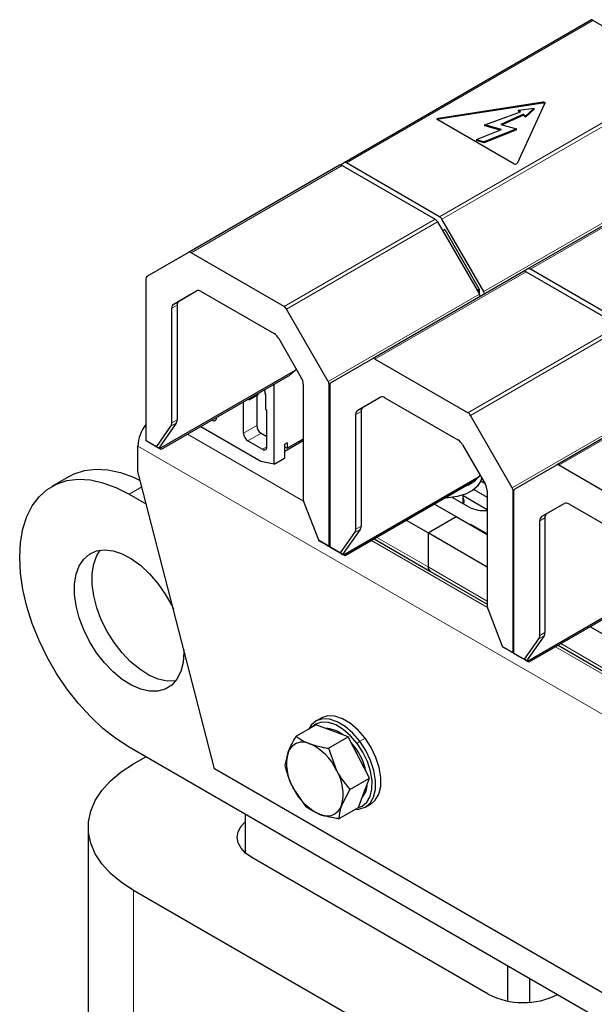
# Model space of a CAD drawing. Header units: millimetres. Extents: x 5 to 418, y 2 to 292.
# Tile 16 of 35: x 237 to 252, y 105 to 130. Entities that reach past the tile are written whole.
import ezdxf

# ---------------------------------------------------------------- set-up
doc = ezdxf.new("R2010")
doc.units = ezdxf.units.MM

msp = doc.modelspace()

# ---------------------------------------------------------------- linework, layer by layer
at = {"color": 7, "linetype": 'Continuous', "lineweight": 25}
for p, q in [((252.1968, 129.9178), (245.8023, 126.2263)), ((254.637, 128.5091), (252.2343, 129.8962)), ((248.2462, 127.3772), (250.9354, 127.7932)), ((250.9354, 127.7671), (248.2462, 127.3511)), ((250.9942, 127.7593), (250.2736, 126.2069)), ((250.3104, 127.581), (250.7162, 127.6329)), ((250.7162, 127.6329), (250.4928, 127.4305)), ((250.7162, 127.6068), (250.4928, 127.4044)), ((250.7162, 127.6068), (250.7162, 127.6329)), ((249.4369, 127.2013), (250.3649, 127.536)), ((250.4383, 127.4755), (249.8531, 127.2115)), ((250.4383, 127.4494), (249.8894, 127.2018)), ((250.3649, 127.536), (250.3104, 127.581)), ((250.3104, 127.5548), (250.3104, 127.581)), ((250.3429, 127.5281), (250.3104, 127.5548)), ((250.4928, 127.4305), (250.4383, 127.4755)), ((250.4383, 127.4494), (250.4383, 127.4755)), ((250.4928, 127.4044), (250.4383, 127.4494)), ((250.4928, 127.4044), (250.4928, 127.4305)), ((250.1933, 126.1944), (248.2247, 127.3309)), ((250.255, 127.1034), (249.4253, 126.768)), ((249.8724, 127.084), (249.4369, 127.2013)), ((249.4369, 127.1751), (249.4369, 127.2013)), ((249.8336, 127.0684), (249.4369, 127.1751)), ((249.8531, 127.2115), (250.255, 127.1034)), ((250.255, 127.0772), (250.255, 127.1034)), ((256.9486, 127.1747), (250.5541, 123.4832)), ((249.2244, 126.8221), (249.8724, 127.084)), ((250.255, 127.0772), (249.4253, 126.7419)), ((249.2244, 126.8221), (249.4253, 126.768)), ((249.2244, 126.8221), (249.2244, 126.796)), ((249.4253, 126.7419), (249.2244, 126.796)), ((249.4253, 126.7419), (249.4253, 126.768)), ((245.6892, 126.161), (241.7859, 123.9077)), ((245.8023, 126.2263), (245.6903, 126.1616)), ((245.7532, 126.1547), (248.1559, 124.7676)), ((248.269, 124.8329), (245.8663, 126.22)), ((248.2199, 124.7001), (249.2982, 122.8323)), ((249.4114, 122.8976), (248.333, 124.7654)), ((248.4065, 124.4995), (248.3534, 124.4689)), ((248.4065, 124.4995), (249.2965, 122.9581)), ((241.7859, 123.9077), (240.7076, 123.285)), ((244.2527, 122.5144), (241.8499, 123.9014)), ((250.4409, 123.4179), (246.5377, 121.1646)), ((250.5541, 123.4832), (250.442, 123.4185)), ((250.5049, 123.4116), (252.9077, 122.0245)), ((253.0208, 122.0898), (250.6181, 123.4769)), ((240.6811, 123.2264), (240.6811, 119.0607)), ((241.404, 122.5786), (241.9874, 122.9155)), ((241.5397, 122.657), (241.989, 122.9164)), ((242.1074, 122.9036), (243.9953, 121.8137)), ((249.2965, 122.9581), (249.2433, 122.9274)), ((249.2965, 122.9581), (249.2965, 122.8354)), ((241.49, 122.5471), (241.49, 119.5856)), ((241.3542, 119.5072), (241.3542, 122.4687)), ((245.395, 120.579), (244.3167, 122.4468)), ((244.1153, 121.6871), (244.6987, 120.6766)), ((246.5377, 121.1646), (245.4593, 120.5419)), ((249.0044, 119.7712), (246.6017, 121.1583)), ((241.0357, 118.8451), (244.5457, 120.8714)), ((244.3912, 120.7344), (241.0771, 118.8212)), ((244.3912, 120.7344), (244.5457, 120.8714)), ((244.5457, 120.8714), (244.5659, 120.9065)), ((243.996, 118.4449), (243.996, 120.5063)), ((244.7484, 120.5093), (244.7484, 117.5479)), ((245.4215, 116.3241), (245.4215, 120.4898)), ((245.4328, 120.4833), (245.4328, 116.3175)), ((255.1927, 120.6748), (251.2895, 118.4215)), ((243.5859, 120.233), (243.3596, 120.1024)), ((243.5859, 120.233), (243.5859, 120.2695)), ((243.7297, 120.3525), (243.7528, 120.3393)), ((243.7528, 120.3393), (243.7528, 120.2913)), ((243.7594, 120.269), (243.7726, 120.2462)), ((243.7726, 120.2462), (243.7726, 119.864)), ((243.2069, 119.2434), (243.2069, 120.0507)), ((243.328, 120.1206), (243.3596, 120.1024)), ((243.328, 120.1206), (243.3596, 120.1024)), ((243.5463, 120.2102), (243.5463, 119.4394)), ((246.1557, 119.8355), (246.7391, 120.1724)), ((246.2915, 119.9138), (246.7408, 120.1733)), ((246.8591, 120.1605), (248.747, 119.0706)), ((243.7726, 119.864), (243.8122, 119.8412)), ((243.7726, 119.864), (243.8122, 119.8412)), ((243.8122, 118.894), (243.8122, 119.8412)), ((246.106, 116.7641), (246.106, 119.7256)), ((246.2418, 119.804), (246.2418, 116.8425)), ((241.4673, 119.5007), (241.0149, 118.8571)), ((242.3945, 119.5817), (242.3979, 119.5798)), ((242.5111, 119.6451), (242.5111, 119.649)), ((250.1468, 117.8359), (249.0684, 119.7037)), ((240.9629, 118.8979), (241.3315, 119.4224)), ((243.6566, 118.5135), (242.1003, 119.4119)), ((243.6594, 119.2434), (243.8122, 119.1552)), ((240.9639, 118.8865), (240.6877, 119.046)), ((243.32, 119.0475), (243.699, 118.8287)), ((244.7484, 119.0458), (244.276, 118.7731)), ((244.3354, 118.9969), (244.276, 118.9626)), ((244.276, 118.609), (244.276, 118.9626)), ((244.7484, 119.0915), (244.3354, 118.8531)), ((244.3354, 118.9969), (244.3354, 118.8531)), ((240.4774, 118.2586), (240.4774, 118.9118)), ((241.0149, 118.8571), (240.9603, 118.8886)), ((241.0771, 118.8212), (240.9639, 118.8865)), ((240.9866, 118.8735), (241.0357, 118.8451)), ((240.9866, 118.8735), (241.0149, 118.8571)), ((241.0771, 118.8212), (241.0357, 118.8451)), ((244.276, 118.8874), (244.3354, 118.8531)), ((248.867, 118.9439), (249.4504, 117.9335)), ((243.996, 118.4449), (243.6566, 118.5135)), ((243.996, 118.4449), (244.2608, 118.5977)), ((242.4573, 110.5833), (240.4774, 118.2586)), ((251.2895, 118.4215), (250.2111, 117.7988)), ((253.7562, 117.0281), (251.3535, 118.4151)), ((238.7039, 118.1298), (238.2513, 117.8686)), ((245.7874, 116.102), (249.2975, 118.1283)), ((249.1429, 117.9913), (245.8288, 116.0781)), ((249.1429, 117.9913), (249.2975, 118.1283)), ((249.2975, 118.1283), (249.3177, 118.1633)), ((249.3353, 118.0111), (249.4407, 117.9503)), ((249.1553, 117.7884), (249.5001, 117.5893)), ((249.5001, 117.7662), (249.5001, 114.8047)), ((250.1733, 113.5809), (250.1733, 117.7467)), ((250.1846, 117.7402), (250.1846, 113.5744)), ((240.2512, 117.6706), (240.6952, 117.4142)), ((244.7711, 117.4367), (245.1397, 116.4868)), ((249.0363, 117.3347), (248.5999, 117.5866)), ((248.877, 117.4266), (248.877, 117.6483)), ((249.5001, 117.2627), (248.877, 117.6224)), ((250.9075, 117.0923), (251.4909, 117.4292)), ((251.0432, 117.1707), (251.4925, 117.4301)), ((248.142, 117.4134), (248.7025, 117.0898)), ((251.6109, 117.4173), (253.4988, 116.3275)), ((247.9728, 116.6686), (247.4122, 116.9921)), ((247.9728, 116.6686), (248.7025, 117.0898)), ((248.7025, 117.0898), (249.5001, 116.6294)), ((250.8578, 114.021), (250.8578, 116.9824)), ((250.9935, 117.0608), (250.9935, 114.0993)), ((245.7147, 116.1548), (246.0833, 116.6792)), ((246.219, 116.7576), (245.7667, 116.114)), ((247.9728, 116.6686), (247.9728, 115.7932)), ((249.5001, 115.7868), (247.9728, 116.6686)), ((249.0646, 116.8808), (249.0759, 116.8873)), ((249.5001, 116.6424), (249.0759, 116.8873)), ((249.0759, 116.8743), (249.0759, 116.8873)), ((245.3592, 116.3492), (245.1555, 116.4668)), ((246.5838, 116.5139), (248.0225, 115.6833)), ((245.3592, 116.3492), (245.3876, 116.3328)), ((245.4367, 116.3044), (245.3876, 116.3328)), ((245.4395, 116.3029), (245.4282, 116.3094)), ((245.4367, 116.3044), (245.5912, 116.2152)), ((245.7157, 116.1434), (245.4395, 116.3029)), ((245.7044, 116.1499), (245.5912, 116.2152)), ((245.7667, 116.114), (245.7121, 116.1455)), ((245.8288, 116.0781), (245.7157, 116.1434)), ((245.7383, 116.1303), (245.7874, 116.102)), ((245.7383, 116.1303), (245.7667, 116.114)), ((245.8288, 116.0781), (245.7874, 116.102)), ((248.0225, 115.6833), (249.5001, 114.8303)), ((250.5392, 113.3588), (254.0492, 115.3852)), ((253.8947, 115.2481), (250.5806, 113.3349)), ((249.5229, 114.6936), (249.8914, 113.7436)), ((252.7245, 113.9254), (252.164, 114.249)), ((250.4664, 113.4117), (250.835, 113.9361)), ((250.9708, 114.0145), (250.5184, 113.3708)), ((250.111, 113.606), (249.9073, 113.7236)), ((251.3355, 113.7708), (252.7742, 112.9402)), ((250.111, 113.606), (250.1393, 113.5897)), ((250.1884, 113.5613), (250.1393, 113.5897)), ((250.1912, 113.5597), (250.1799, 113.5663)), ((250.1884, 113.5613), (250.343, 113.4721)), ((250.4674, 113.4002), (250.1912, 113.5597)), ((250.4561, 113.4068), (250.343, 113.4721)), ((250.5184, 113.3708), (250.4638, 113.4024)), ((250.5806, 113.3349), (250.4674, 113.4002)), ((250.4901, 113.3872), (250.5392, 113.3588)), ((250.4901, 113.3872), (250.5184, 113.3708)), ((250.5806, 113.3349), (250.5392, 113.3588)), ((245.2115, 111.8881), (245.0757, 111.8097)), ((244.5651, 111.4189), (245.0764, 111.714)), ((245.4942, 111.5602), (245.0764, 111.714)), ((245.4007, 111.1111), (245.912, 111.4063)), ((245.912, 111.4063), (245.4942, 111.5602)), ((246.1864, 110.8737), (245.912, 111.4063)), ((279.2835, 88.6054), (240.2512, 111.1382)), ((245.4007, 111.1111), (245.6094, 110.5406)), ((240.3643, 110.707), (240.6813, 110.8899)), ((244.2783, 110.6615), (244.356, 111.0023)), ((246.4608, 110.3412), (246.1864, 110.8737)), ((257.7749, 101.7406), (242.4573, 110.5833)), ((245.9494, 110.046), (246.4608, 110.3412)), ((246.3173, 109.9625), (246.4608, 110.3412)), ((244.827, 109.5964), (244.487, 110.091)), ((245.9494, 110.046), (245.7403, 109.6294)), ((246.1739, 109.5838), (246.3173, 109.9625)), ((245.6626, 109.2886), (246.1739, 109.5838)), ((246.3556, 109.5926), (246.4914, 109.671)), ((243.2493, 109.4075), (243.2493, 108.4116)), ((239.1927, 109.0741), (239.1927, 85.5578)), ((249.5284, 104.7635), (243.419, 108.2904)), ((248.0576, 103.0001), (240.3643, 107.4413)), ((250.0375, 104.5833), (250.0375, 105.4887)), ((250.6032, 104.5536), (250.6032, 105.1621))]:
    msp.add_line(p, q, dxfattribs=at)
at = {"color": 7, "linetype": 'Continuous', "lineweight": 18}
for p, q in [((252.2343, 129.8962), (245.8663, 126.22)), ((248.269, 124.8329), (254.637, 128.5091)), ((248.333, 124.7654), (254.7275, 128.4569)), ((250.9354, 127.7671), (250.9354, 127.7932)), ((248.2462, 127.3511), (248.2462, 127.3772)), ((256.8842, 127.2116), (249.4114, 122.8976)), ((256.986, 127.153), (250.6181, 123.4769)), ((245.7532, 126.1547), (241.8499, 123.9014)), ((244.2527, 122.5144), (248.1559, 124.7676)), ((244.3167, 122.4468), (248.2199, 124.7001)), ((250.5049, 123.4116), (246.6017, 121.1583)), ((249.2982, 122.8323), (245.395, 120.579)), ((241.49, 122.5471), (241.3542, 122.4687)), ((241.404, 122.5786), (241.5397, 122.657)), ((249.0044, 119.7712), (252.9077, 122.0245)), ((249.0684, 119.7037), (252.9717, 121.9569)), ((245.4215, 120.4898), (245.4337, 120.4968)), ((255.2567, 120.6684), (251.3535, 118.4151)), ((254.05, 120.0892), (250.1468, 117.8359)), ((246.2418, 119.804), (246.106, 119.7256)), ((246.1557, 119.8355), (246.2915, 119.9138)), ((241.3315, 119.4224), (241.4673, 119.5007)), ((241.49, 119.5856), (241.3542, 119.5072)), ((242.5111, 119.6451), (242.3979, 119.5798)), ((244.7556, 117.4872), (241.7609, 119.216)), ((243.5463, 119.4394), (243.2069, 119.2434)), ((243.6594, 119.2434), (243.32, 119.0475)), ((240.6811, 119.0607), (240.9629, 118.8979)), ((240.6877, 119.046), (240.9603, 118.8886)), ((278.3784, 97.0321), (240.4774, 118.9118)), ((243.8122, 118.894), (243.699, 118.8287)), ((240.5801, 117.8605), (240.2512, 117.6706)), ((250.1733, 117.7467), (250.1854, 117.7537)), ((250.9935, 117.0608), (250.8578, 116.9824)), ((250.9075, 117.0923), (251.0432, 117.1707)), ((246.0833, 116.6792), (246.219, 116.7576)), ((246.2418, 116.8425), (246.106, 116.7641)), ((245.1397, 116.4868), (245.4215, 116.3241)), ((245.1555, 116.4668), (245.4282, 116.3094)), ((249.5073, 114.744), (246.5127, 116.4728)), ((247.9728, 115.7932), (246.6541, 116.5545)), ((245.4328, 116.3175), (245.7147, 116.1548)), ((245.4395, 116.3029), (245.7121, 116.1455)), ((247.9728, 115.7932), (249.5001, 114.9115)), ((250.835, 113.9361), (250.9708, 114.0145)), ((250.9935, 114.0993), (250.8578, 114.021)), ((249.8914, 113.7436), (250.1733, 113.5809)), ((249.9073, 113.7236), (250.1799, 113.5663)), ((254.2591, 112.0009), (251.2644, 113.7297)), ((252.7245, 113.0501), (251.4059, 113.8113)), ((250.1846, 113.5744), (250.4664, 113.4117)), ((250.1912, 113.5597), (250.4638, 113.4024)), ((246.3452, 111.3704), (246.2095, 111.292)), ((246.1395, 111.2364), (246.2095, 111.292)), ((240.3643, 83.9249), (240.3643, 107.4413))]:
    msp.add_line(p, q, dxfattribs=at)
at = {"color": 7, "linetype": 'Continuous', "lineweight": 25, "flags": 128}
for points in [[(250.9354, 127.7932), (250.9478, 127.7941), (250.9602, 127.7932), (250.9718, 127.7904), (250.9817, 127.786), (250.9894, 127.7803), (250.9942, 127.7736), (250.9958, 127.7664), (250.9942, 127.7593)], [(248.2247, 127.3309), (248.2171, 127.3366), (248.2123, 127.3433), (248.2107, 127.3505), (248.2123, 127.3576), (248.2171, 127.3643), (248.2247, 127.3701), (248.2347, 127.3745), (248.2462, 127.3772)], [(238.7039, 118.1298), (238.8281, 118.1932), (239.097, 118.2812), (239.3893, 118.3165), (239.7007, 118.2986), (240.0268, 118.2277), (240.3628, 118.1048), (240.5386, 118.0216)], [(240.2512, 111.1382), (239.9102, 111.3589), (239.5743, 111.6239), (239.2482, 111.9295), (238.9367, 112.2712), (238.6444, 112.6439), (238.3756, 113.0424), (238.1341, 113.4607), (237.9234, 113.8928), (237.7467, 114.3323), (237.6065, 114.7729), (237.5049, 115.2081), (237.4434, 115.6316), (237.4227, 116.0372), (237.4434, 116.419), (237.5049, 116.7714), (237.6065, 117.0893), (237.7467, 117.368), (237.9234, 117.6036), (238.1341, 117.7924), (238.3756, 117.9319), (238.6444, 118.0199), (238.9367, 118.0553), (239.2482, 118.0373), (239.5743, 117.9664), (239.9102, 117.8436), (240.2512, 117.6706)], [(249.3555, 118.0973), (249.3351, 118.0105), (249.2549, 117.8795), (249.1209, 117.7642), (248.9413, 117.6717), (248.7275, 117.6079), (248.493, 117.5768), (248.4205, 117.5742)], [(248.8982, 117.4144), (248.9071, 117.5008), (248.877, 117.5779)], [(241.6641, 113.6584), (241.6654, 113.588), (241.645, 113.3237), (241.5846, 113.0906), (241.4858, 112.8952), (241.3515, 112.7433), (241.1855, 112.6391), (240.9926, 112.5857), (240.7785, 112.5847), (240.5491, 112.636), (240.3112, 112.7381), (240.0715, 112.8882), (239.837, 113.082), (239.6145, 113.3137), (239.4102, 113.5769), (239.2302, 113.8638), (239.0795, 114.1663), (238.9625, 114.4757), (238.8826, 114.783), (238.842, 115.0794), (238.842, 115.3564), (238.8826, 115.606), (238.9625, 115.821), (239.0795, 115.9953), (239.2302, 116.1238), (239.4102, 116.2029), (239.6145, 116.2302), (239.837, 116.205), (240.0715, 116.128), (240.3112, 116.0014), (240.5491, 115.8288), (240.7785, 115.6153), (240.9926, 115.367), (241.1855, 115.0909), (241.3515, 114.7951), (241.3933, 114.7081)], [(241.4514, 112.8478), (241.4452, 112.847), (241.231, 112.8459), (241.0017, 112.8972), (240.7637, 112.9994), (240.5241, 113.1495), (240.2896, 113.3432), (240.067, 113.575), (239.8628, 113.8381), (239.6827, 114.1251), (239.532, 114.4276), (239.415, 114.7369), (239.3351, 115.0442), (239.2946, 115.3406), (239.2946, 115.6176), (239.3351, 115.8672), (239.415, 116.0823), (239.5034, 116.2222)], [(246.2095, 111.292), (246.0283, 111.5015), (245.8315, 111.6709), (245.6288, 111.7917), (245.4305, 111.8577), (245.2465, 111.8658), (245.0861, 111.8155), (244.9572, 111.7093), (244.8903, 111.6066)], [(246.3452, 111.3704), (246.1641, 111.5799), (245.9672, 111.7493), (245.7646, 111.87), (245.5663, 111.9361), (245.3823, 111.9442), (245.2218, 111.8939), (245.2115, 111.8881)], [(246.1395, 111.2364), (245.9674, 111.4354), (245.7804, 111.5963), (245.5879, 111.711), (245.3995, 111.7738), (245.2247, 111.7815), (245.0723, 111.7336), (244.9644, 111.6494)], [(246.4914, 109.671), (246.61, 109.7714), (246.7008, 109.9282), (246.7491, 110.1276), (246.7524, 110.3598), (246.7104, 110.613), (246.6255, 110.8745), (246.5017, 111.1313), (246.3452, 111.3704)], [(246.087, 109.5336), (246.1848, 109.5365), (246.3453, 109.5869), (246.4742, 109.6931), (246.5651, 109.8498), (246.6133, 110.0493), (246.6166, 110.2814), (246.5747, 110.5346), (246.4897, 110.7961), (246.3659, 111.0529), (246.2095, 111.292)], [(246.1611, 109.5764), (246.2686, 109.6165), (246.391, 109.7173), (246.4773, 109.8663), (246.5232, 110.0557), (246.5263, 110.2763), (246.4865, 110.5168), (246.4057, 110.7652), (246.2881, 111.0092), (246.1395, 111.2364)], [(240.3643, 107.4413), (240.044, 107.65), (239.7696, 107.8795), (239.5451, 108.1264), (239.3738, 108.3872), (239.2582, 108.6579), (239.2, 108.9347), (239.2, 109.2136), (239.2582, 109.4904), (239.3738, 109.7611), (239.5451, 110.0218), (239.7696, 110.2688), (240.044, 110.4982), (240.3643, 110.707)], [(243.419, 108.2904), (243.2598, 108.4024), (243.1415, 108.5301), (243.0687, 108.6687), (243.0441, 108.8129), (243.0687, 108.957), (243.1415, 109.0957), (243.2493, 109.2142)]]:
    msp.add_lwpolyline(points, dxfattribs=at)
at = {"color": 7, "linetype": 'Continuous', "lineweight": 25}
for centre, radius, start, end in [((250.9494, 127.7076), 0.0612, 47.17916, 103.27115), ((248.2507, 127.302), 0.0493, 95.1289, 134.09832), ((245.7157, 126.1024), 0.0644, 54.38183, 114.31395), ((245.8288, 126.1677), 0.0644, 54.38183, 114.31395), ((250.2261, 126.2485), 0.0632, 238.81307, 318.77301), ((248.1713, 124.6763), 0.1847, 28.85561, 58.04533), ((248.0582, 124.611), 0.1847, 28.85561, 58.04533), ((241.8125, 123.8491), 0.0644, 54.38183, 114.31395), ((240.7452, 123.2327), 0.0644, 125.69804, 185.62038), ((250.4674, 123.3592), 0.0644, 54.38183, 114.31395), ((250.5806, 123.4245), 0.0644, 54.38183, 114.31395), ((242.0371, 122.8055), 0.1207, 54.38183, 114.31395), ((249.1235, 122.7298), 0.2026, 11.96427, 30.39985), ((249.2366, 122.7951), 0.2026, 11.96427, 30.39985), ((241.4744, 122.4805), 0.1207, 125.69804, 185.62038), ((241.6102, 122.5589), 0.1207, 125.69804, 185.62038), ((244.1549, 122.3577), 0.1847, 28.85561, 58.04533), ((243.812, 121.52), 0.3462, 28.85561, 58.04533), ((246.5642, 121.1059), 0.0644, 54.38183, 114.31395), ((244.4023, 120.4975), 0.3463, 1.9565, 31.14373), ((245.237, 120.4835), 0.1847, 1.9565, 31.14373), ((245.4969, 120.4896), 0.0644, 125.69804, 185.62038), ((243.7989, 120.2929), 0.0462, 181.9565, 211.14373), ((246.7888, 120.0623), 0.1207, 54.38183, 114.31395), ((246.2262, 119.7374), 0.1207, 125.69804, 185.62038), ((246.3619, 119.8158), 0.1207, 125.69804, 185.62038), ((248.9067, 119.6145), 0.1847, 28.85561, 58.04533), ((241.4556, 118.8667), 0.9792, 142.27636, 177.358), ((241.2071, 119.5012), 0.1473, 327.6508, 2.35148), ((241.3428, 119.5796), 0.1473, 327.6508, 2.35148), ((242.4421, 119.6339), 0.0699, 230.79671, 9.21404), ((243.4525, 119.2546), 0.2459, 182.60548, 237.39452), ((243.7919, 119.4505), 0.2459, 182.60548, 237.39452), ((240.6971, 119.0591), 0.0161, 174.37962, 234.30196), ((248.5638, 118.7769), 0.3462, 28.85561, 58.04533), ((243.7432, 118.8828), 0.0699, 230.79671, 9.21404), ((244.431, 118.383), 0.274, 124.44722, 128.41103), ((251.316, 118.3628), 0.0644, 54.38183, 114.31395), ((248.7096, 118.577), 0.7319, 291.53416, 318.99606), ((249.154, 117.7544), 0.3463, 1.9565, 31.14373), ((249.9887, 117.7404), 0.1847, 1.9565, 31.14373), ((250.2487, 117.7465), 0.0644, 125.69804, 185.62038), ((245.0608, 117.5539), 0.3125, 181.10815, 202.02116), ((251.5406, 117.3192), 0.1207, 54.38183, 114.31395), ((249.4014, 118.0398), 0.7941, 242.62667, 277.14484), ((250.9779, 116.9943), 0.1207, 125.69804, 185.62038), ((251.1137, 117.0726), 0.1207, 125.69804, 185.62038), ((245.9588, 116.7581), 0.1473, 327.6508, 2.35148), ((246.0946, 116.8364), 0.1473, 327.6508, 2.35148), ((245.4375, 116.3225), 0.0161, 174.37962, 234.30196), ((245.4489, 116.3159), 0.0161, 174.37962, 234.30196), ((248.0869, 115.7787), 0.1151, 172.74417, 235.94365), ((248.0904, 115.7802), 0.1183, 173.70115, 234.98667), ((249.8125, 114.8108), 0.3125, 181.10815, 202.02116), ((250.7106, 114.0149), 0.1473, 327.6508, 2.35148), ((250.8464, 114.0933), 0.1473, 327.6508, 2.35148), ((250.1893, 113.5793), 0.0161, 174.37962, 234.30196), ((250.2006, 113.5728), 0.0161, 174.37962, 234.30196), ((245.308, 110.8981), 0.726, 51.45939, 88.98365), ((244.7363, 110.8658), 0.4041, 63.40144, 160.2558), ((244.3307, 109.9434), 1.4113, 25.03393, 65.44249), ((244.6945, 110.1135), 1.727, 13.09064, 41.42457), ((245.5129, 110.7035), 1.1949, 165.52037, 210.83565), ((244.5834, 109.9282), 1.1949, 345.52037, 30.83565), ((245.7657, 110.6882), 1.4113, 205.03393, 245.44249), ((245.8513, 110.197), 0.552, 319.30097, 357.98181), ((245.36, 109.7659), 0.4041, 243.40144, 340.2558), ((250.4347, 106.5166), 1.9735, 242.66187, 296.51804)]:
    msp.add_arc(centre, radius, start, end, dxfattribs=at)
for centre, major_axis, ratio, start_param, end_param in [((252.3248, 129.8439), (0.128, -0.0739), 0.0000704, 2.3562351, 3.1416333), ((240.9856, 118.911), (0.0257, 0.022), 0.2184431, 2.4328816, 3.2182798), ((245.1623, 116.4998), (-0.0079, 0.0357), 0.6978876, 1.7879792, 2.5733774), ((245.7373, 116.1679), (0.0257, 0.022), 0.2184431, 2.4328816, 3.2182798), ((249.9141, 113.7567), (-0.0079, 0.0357), 0.6978876, 1.7879792, 2.5733774), ((250.4891, 113.4247), (0.0257, 0.022), 0.2184431, 2.4328816, 3.2182798)]:
    msp.add_ellipse(centre, major_axis=major_axis, ratio=ratio, start_param=start_param, end_param=end_param, dxfattribs=at)
for points, knots in [([(244.356, 111.0023), (244.3595, 111.0113), (244.4088, 111.1397), (244.4898, 111.2844), (244.5651, 111.4189)], [0, 0, 0, 0, 0.0702148, 1, 1, 1, 1]), ([(244.5651, 111.4189), (244.6404, 111.3666), (244.7429, 111.2955), (244.8807, 111.2414), (244.9172, 111.2271)], [0, 0, 0, 0, 0.73532868, 1, 1, 1, 1]), ([(244.9172, 111.2271), (245.0304, 111.1924), (245.1819, 111.1461), (245.3566, 111.1181), (245.4007, 111.1111)], [0, 0, 0, 0, 0.74743631, 1, 1, 1, 1]), ([(244.487, 110.091), (244.4805, 110.1037), (244.3888, 110.2841), (244.3315, 110.4797), (244.2783, 110.6615)], [0, 0, 0, 0, 0.0702148, 1, 1, 1, 1]), ([(245.6094, 110.5406), (245.616, 110.528), (245.7095, 110.3487), (245.8339, 110.1919), (245.9494, 110.046)], [0, 0, 0, 0, 0.0702148, 1, 1, 1, 1]), ([(245.1791, 109.4046), (245.1426, 109.4189), (245.0048, 109.4731), (244.9024, 109.5441), (244.827, 109.5964)], [0, 0, 0, 0, 0.2646713, 1, 1, 1, 1]), ([(245.7403, 109.6294), (245.737, 109.6205), (245.6895, 109.4931), (245.6756, 109.3872), (245.6626, 109.2886)], [0, 0, 0, 0, 0.0702148, 1, 1, 1, 1]), ([(245.6626, 109.2886), (245.6185, 109.2957), (245.4438, 109.3236), (245.2923, 109.37), (245.1791, 109.4046)], [0, 0, 0, 0, 0.2525637, 1, 1, 1, 1])]:
    msp.add_open_spline(points, degree=3, knots=knots, dxfattribs=at)

doc.saveas('drawing.dxf')
